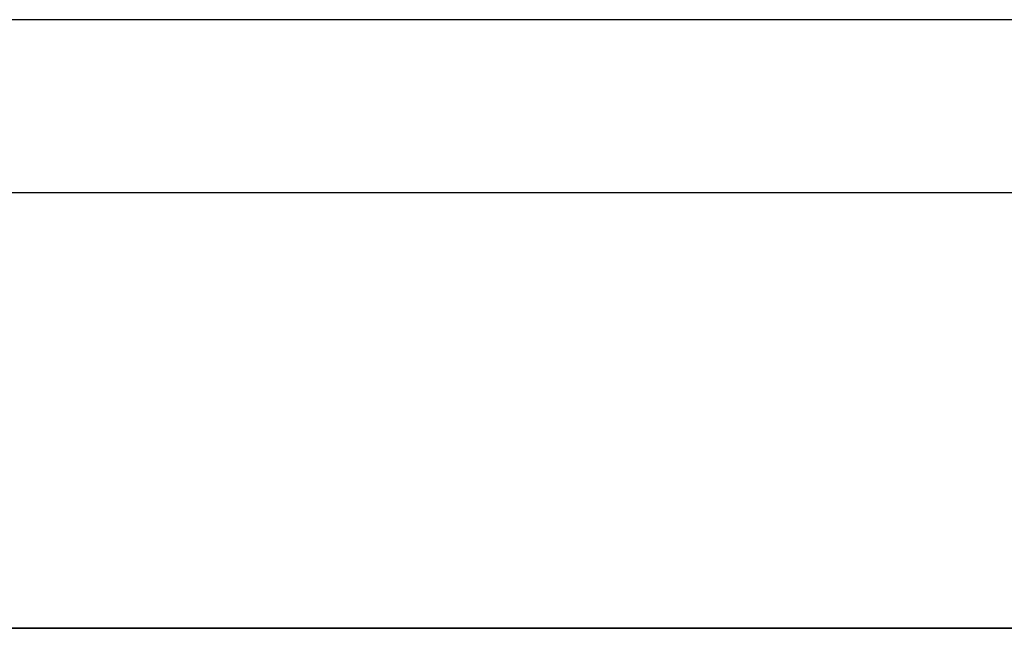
# Model space of a CAD drawing. Header units: metres. Extents: x 391.1 to 427.5, y 12.7 to 28.4.
# Tile 102 of 135: x 407.439 to 408.296, y 27.699 to 28.228. Entities that reach past the tile are written whole.
import ezdxf

# ---------------------------------------------------------------- set-up
doc = ezdxf.new("R2010")
doc.units = ezdxf.units.M
doc.layers.add('01_SUELOS', color=7, linetype='Continuous', lineweight=25, true_color=0x007f00)
doc.layers.add('A-WALL-____-MCUT', color=7, linetype='Continuous', lineweight=25)
doc.layers.add('A-WALL-____-OTLN', color=7, linetype='Continuous', lineweight=25)

# ---------------------------------------------------------------- blocks, each defined once
blk = doc.blocks.new('Family - Envans P1-154711-04_PCI_P1')
at = {"layer": 'A-WALL-____-MCUT', "color": 253, "true_color": 0xaaaaaa}
blk.add_line((2.89035, 0.05), (0, 0.05), dxfattribs=at)
at = {"layer": 'A-WALL-____-OTLN', "color": 253, "true_color": 0xaaaaaa}
blk.add_line((2.89035, 0.05), (0, 0.05), dxfattribs=at)
blk = doc.blocks.new('Family - LONDR55-XX_ZZ-ARQ-CAA-M3D-Londres55-154745-04_PCI_P1')
at = {"layer": '01_SUELOS', "color": 9, "true_color": 0xaad4aa}
for p, q in [((4.45086, 1.77), (1.6105, 1.77)), ((1.6105, 1.77), (4.45086, 1.77))]:
    blk.add_line(p, q, dxfattribs=at)
blk = doc.blocks.new('Family - Envans P1-154895-04_PCI_P1')
at = {"layer": 'A-WALL-____-MCUT', "color": 253, "true_color": 0xaaaaaa}
for p, q in [((25.58571, 0.15), (0.03108, 0.15)), ((0, 0), (25.55599, 0))]:
    blk.add_line(p, q, dxfattribs=at)
at = {"layer": 'A-WALL-____-OTLN', "color": 253, "true_color": 0xaaaaaa}
for p, q in [((25.58571, 0.15), (0.03108, 0.15)), ((0, 0), (25.55599, 0))]:
    blk.add_line(p, q, dxfattribs=at)
at = {"layer": 'A-WALL-____-OTLN', "color": 253, "lineweight": 18, "true_color": 0xaaaaaa}
blk.add_line((0, 0), (25.55599, 0), dxfattribs=at)
blk = doc.blocks.new('LONDR55-XX_ZZ-ARQ-CAA-M3D-Londres55_ifc-1-04_PCI_P1')
at = {"layer": '01_SUELOS', "color": 253, "lineweight": 18, "true_color": 0xaaaaaa}
blk.add_blockref('Family - LONDR55-XX_ZZ-ARQ-CAA-M3D-Londres55-154745-04_PCI_P1', (404.43662, 25.92946), dxfattribs=at)
at = {"layer": 'A-WALL-____-OTLN', "color": 253, "lineweight": 18, "true_color": 0xaaaaaa, "rotation": 180}
blk.add_blockref('Family - Envans P1-154895-04_PCI_P1', (426.84641, 28.22825), dxfattribs=at)
at = {"layer": 'A-WALL-____-OTLN', "color": 253, "lineweight": 18, "true_color": 0xaaaaaa}
blk.add_blockref('Family - Envans P1-154711-04_PCI_P1', (405.99712, 27.64946), dxfattribs=at)

msp = doc.modelspace()

# ---------------------------------------------------------------- block references
at = {"lineweight": 5}
msp.add_blockref('LONDR55-XX_ZZ-ARQ-CAA-M3D-Londres55_ifc-1-04_PCI_P1', (0, 0), dxfattribs=at)

doc.saveas('drawing.dxf')
